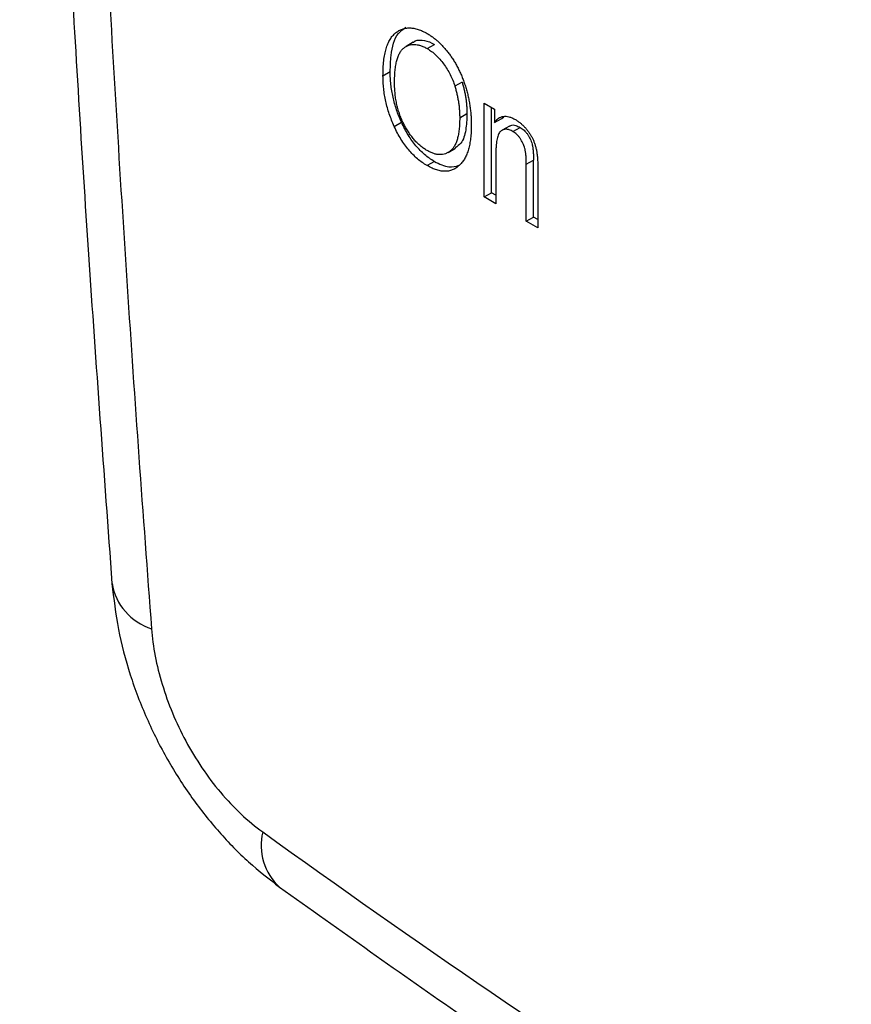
# Model space of a CAD drawing. Header units: millimetres. Extents: x 25 to 1092, y 25 to 838.
# Tile 23 of 46: x 924 to 948, y 580 to 609. Entities that reach past the tile are written whole.
import ezdxf

# ---------------------------------------------------------------- set-up
doc = ezdxf.new("R2010")
doc.units = ezdxf.units.MM
doc.header["$LTSCALE"] = 4

msp = doc.modelspace()

# ---------------------------------------------------------------- linework, layer by layer
for p, q in [((935.393, 607.841), (935.387, 607.838)), ((935.599, 607.96), (935.393, 607.842)), ((936.014, 607.775), (936.226, 607.897)), ((934.715, 606.98), (934.927, 607.103)), ((937.035, 606.796), (936.823, 606.674)), ((937.686, 606.172), (937.984, 606.001)), ((937.686, 603.427), (937.686, 606.172)), ((937.177, 605.861), (936.965, 605.739)), ((937.899, 603.549), (937.899, 606.05)), ((937.984, 606.001), (937.984, 605.609)), ((938.196, 605.731), (938.258, 605.781)), ((935.046, 605.495), (935.258, 605.617)), ((937.984, 605.609), (938.196, 605.731)), ((938.421, 605.507), (938.208, 605.385)), ((938.527, 605.344), (938.739, 605.466)), ((936.631, 604.735), (936.843, 604.857)), ((938.026, 604.729), (938.026, 603.231)), ((936.222, 604.468), (936.009, 604.346)), ((938.918, 604.385), (939.13, 604.507)), ((938.918, 602.716), (938.918, 604.385)), ((939.13, 602.839), (939.13, 604.507)), ((939.257, 604.201), (939.257, 602.52)), ((937.686, 603.427), (937.899, 603.549)), ((938.026, 603.476), (937.899, 603.549)), ((938.026, 603.231), (937.686, 603.427)), ((938.918, 602.716), (939.13, 602.839)), ((939.257, 602.52), (938.918, 602.716)), ((939.257, 602.765), (939.13, 602.839))]:
    msp.add_line(p, q)
for centre, radius, start, end in [((928.433, 592.383), 1.688, 189.5825, 252.6089), ((932.799, 584.426), 1.658, 166.3829, 227.6679)]:
    msp.add_arc(centre, radius, start, end)
for points, knots in [([(926.771, 728.122), (926.552, 725.415), (926.13, 720.188), (925.618, 712.556), (925.205, 705.446), (924.882, 698.863), (924.633, 692.818), (924.459, 687.655), (924.337, 683.313), (924.252, 679.729), (924.19, 676.493), (924.144, 673.595), (924.11, 670.843), (924.081, 667.692), (924.061, 663.838), (924.061, 659.15), (924.091, 653.857), (924.163, 647.951), (924.289, 641.427), (924.477, 634.429), (924.737, 626.977), (925.077, 619.087), (925.52, 610.62), (926.071, 601.572), (926.531, 595.319), (926.768, 592.101)], [0, 0, 0, 0, 0.0626812, 0.1210464, 0.1751033, 0.2248588, 0.2703167, 0.3114785, 0.3408057, 0.3674744, 0.3914843, 0.4128369, 0.4318835, 0.4525163, 0.4826317, 0.5170657, 0.55582, 0.5988971, 0.6463012, 0.6980293, 0.7507477, 0.8072978, 0.8676839, 0.9319149, 1, 1, 1, 1]), ([(927.928, 726.15), (927.865, 725.385), (927.738, 723.856), (927.556, 721.554), (927.38, 719.248), (927.212, 716.936), (927.05, 714.618), (926.896, 712.295), (926.748, 709.966), (926.607, 707.632), (926.472, 705.292), (926.345, 702.947), (926.225, 700.596), (926.111, 698.24), (926.005, 695.878), (925.706, 688.793), (925.345, 676.9), (925.178, 660.049), (925.345, 643.003), (925.73, 629.872), (926.108, 620.782), (926.342, 615.805), (926.603, 610.818), (926.892, 605.822), (927.209, 600.816), (927.551, 595.801), (927.802, 592.448), (927.928, 590.772)], [0, 0, 0, 0, 0.0178097, 0.0356259, 0.0534487, 0.0712783, 0.089115, 0.1069589, 0.1248103, 0.1426693, 0.1605361, 0.178411, 0.196294, 0.2141855, 0.2320855, 0.2499944, 0.374957, 0.5000028, 0.6250454, 0.7500115, 0.7858188, 0.8215919, 0.8573325, 0.893042, 0.928722, 0.9643742, 1, 1, 1, 1]), ([(934.715, 606.98), (934.716, 607.057), (934.718, 607.206), (934.735, 607.416), (934.764, 607.604), (934.804, 607.773), (934.857, 607.92), (934.92, 608.048), (934.996, 608.154), (935.083, 608.239), (935.178, 608.305), (935.281, 608.351), (935.388, 608.379), (935.502, 608.385), (935.621, 608.375), (935.746, 608.341), (935.877, 608.292), (935.966, 608.243), (936.011, 608.218)], [0, 0, 0, 0, 0.083192, 0.162005, 0.236269, 0.306625, 0.373626, 0.437744, 0.499734, 0.560167, 0.618836, 0.675015, 0.729697, 0.783009, 0.835913, 0.889445, 0.943947, 1, 1, 1, 1]), ([(934.927, 607.103), (934.932, 607.262), (934.946, 607.684), (935.072, 608.185), (935.309, 608.347), (935.387, 608.401)], [0, 0, 0, 0, 0.289681, 0.765237, 1, 1, 1, 1]), ([(936.011, 608.218), (936.041, 608.2), (936.1, 608.165), (936.187, 608.103), (936.271, 608.037), (936.354, 607.963), (936.435, 607.885), (936.514, 607.799), (936.591, 607.708), (936.666, 607.611), (936.738, 607.509), (936.806, 607.402), (936.87, 607.291), (936.931, 607.176), (936.987, 607.056), (937.04, 606.932), (937.088, 606.804), (937.133, 606.672), (937.174, 606.537), (937.209, 606.399), (937.238, 606.259), (937.263, 606.117), (937.281, 605.974), (937.295, 605.827), (937.303, 605.679), (937.304, 605.581), (937.304, 605.531)], [0, 0, 0, 0, 0.037493, 0.074051, 0.110413, 0.146291, 0.182367, 0.218677, 0.255075, 0.292241, 0.329654, 0.367533, 0.405691, 0.44454, 0.484076, 0.524715, 0.566402, 0.609668, 0.653909, 0.699182, 0.745579, 0.793405, 0.842405, 0.893353, 0.945746, 1, 1, 1, 1]), ([(935.054, 606.778), (935.055, 606.842), (935.056, 606.965), (935.07, 607.136), (935.089, 607.291), (935.12, 607.427), (935.157, 607.547), (935.204, 607.646), (935.258, 607.731), (935.323, 607.795), (935.393, 607.844), (935.468, 607.878), (935.547, 607.899), (935.632, 607.902), (935.721, 607.893), (935.814, 607.869), (935.913, 607.83), (935.98, 607.793), (936.014, 607.775)], [0, 0, 0, 0, 0.089498, 0.172859, 0.250997, 0.324072, 0.392055, 0.456413, 0.517038, 0.575219, 0.630993, 0.685018, 0.737147, 0.788668, 0.839836, 0.891641, 0.945031, 1, 1, 1, 1]), ([(935.6, 607.959), (935.602, 607.961), (935.665, 608.026), (935.855, 608.039), (936.076, 607.979), (936.2, 607.912), (936.226, 607.897)], [0, 0, 0, 0, 0.012616, 0.468008, 0.884605, 1, 1, 1, 1]), ([(936.014, 607.775), (936.057, 607.748), (936.141, 607.696), (936.265, 607.591), (936.384, 607.467), (936.496, 607.326), (936.599, 607.174), (936.688, 607.013), (936.766, 606.845), (936.804, 606.732), (936.823, 606.674)], [0, 0, 0, 0, 0.123478, 0.245158, 0.367481, 0.493109, 0.620134, 0.7449, 0.870911, 1, 1, 1, 1]), ([(935.046, 605.495), (935.019, 605.555), (934.966, 605.677), (934.899, 605.861), (934.842, 606.046), (934.796, 606.231), (934.759, 606.418), (934.733, 606.605), (934.718, 606.794), (934.716, 606.917), (934.715, 606.98)], [0, 0, 0, 0, 0.119867, 0.239024, 0.359553, 0.481559, 0.605468, 0.732968, 0.86425, 1, 1, 1, 1]), ([(935.258, 605.617), (935.231, 605.678), (935.178, 605.799), (935.111, 605.983), (935.054, 606.168), (935.008, 606.354), (934.971, 606.541), (934.945, 606.728), (934.93, 606.917), (934.928, 607.04), (934.927, 607.103)], [0, 0, 0, 0, 0.119867, 0.239024, 0.359553, 0.481559, 0.605468, 0.732968, 0.86425, 1, 1, 1, 1]), ([(936.007, 604.789), (935.974, 604.809), (935.91, 604.848), (935.816, 604.921), (935.725, 605.002), (935.638, 605.094), (935.556, 605.196), (935.476, 605.306), (935.401, 605.427), (935.33, 605.557), (935.265, 605.694), (935.208, 605.836), (935.16, 605.982), (935.122, 606.133), (935.091, 606.289), (935.07, 606.449), (935.057, 606.613), (935.055, 606.722), (935.054, 606.778)], [0, 0, 0, 0, 0.055613, 0.109581, 0.162924, 0.216102, 0.269892, 0.324917, 0.381919, 0.441791, 0.503291, 0.565809, 0.630028, 0.696811, 0.766993, 0.840587, 0.917983, 1, 1, 1, 1]), ([(936.823, 606.674), (936.834, 606.636), (936.857, 606.559), (936.886, 606.443), (936.909, 606.327), (936.931, 606.21), (936.946, 606.093), (936.957, 605.975), (936.964, 605.856), (936.964, 605.778), (936.965, 605.739)], [0, 0, 0, 0, 0.117849, 0.237158, 0.35777, 0.480725, 0.605782, 0.734448, 0.865169, 1, 1, 1, 1]), ([(937.035, 606.796), (937.046, 606.758), (937.069, 606.681), (937.098, 606.565), (937.122, 606.449), (937.143, 606.332), (937.158, 606.215), (937.169, 606.097), (937.176, 605.979), (937.177, 605.901), (937.177, 605.861)], [0, 0, 0, 0, 0.117849, 0.237158, 0.35777, 0.480725, 0.605782, 0.734448, 0.865169, 1, 1, 1, 1]), ([(937.177, 605.861), (937.171, 605.702), (937.158, 605.381), (937.051, 605.016), (936.895, 604.909), (936.836, 604.868)], [0, 0, 0, 0, 0.381872, 0.767053, 1, 1, 1, 1]), ([(937.984, 605.609), (938.002, 605.633), (938.037, 605.681), (938.099, 605.736), (938.168, 605.773), (938.242, 605.793), (938.322, 605.796), (938.409, 605.779), (938.501, 605.747), (938.565, 605.713), (938.597, 605.696)], [0, 0, 0, 0, 0.1396, 0.269696, 0.394051, 0.513661, 0.631635, 0.750274, 0.872674, 1, 1, 1, 1]), ([(936.009, 604.346), (935.961, 604.376), (935.865, 604.434), (935.725, 604.544), (935.593, 604.667), (935.467, 604.804), (935.35, 604.956), (935.24, 605.123), (935.136, 605.303), (935.076, 605.43), (935.046, 605.495)], [0, 0, 0, 0, 0.128464, 0.252118, 0.373476, 0.493004, 0.613709, 0.737277, 0.865504, 1, 1, 1, 1]), ([(936.222, 604.468), (936.173, 604.498), (936.077, 604.557), (935.937, 604.666), (935.805, 604.789), (935.679, 604.927), (935.562, 605.079), (935.452, 605.245), (935.349, 605.426), (935.289, 605.552), (935.258, 605.617)], [0, 0, 0, 0, 0.128464, 0.252118, 0.373476, 0.493004, 0.613709, 0.737277, 0.865504, 1, 1, 1, 1]), ([(936.965, 605.739), (936.964, 605.679), (936.963, 605.564), (936.949, 605.403), (936.929, 605.257), (936.898, 605.129), (936.86, 605.016), (936.813, 604.918), (936.756, 604.839), (936.692, 604.774), (936.621, 604.726), (936.546, 604.691), (936.466, 604.672), (936.382, 604.666), (936.294, 604.674), (936.202, 604.698), (936.106, 604.735), (936.04, 604.771), (936.007, 604.789)], [0, 0, 0, 0, 0.085587, 0.166358, 0.242221, 0.313698, 0.381454, 0.445792, 0.507562, 0.567456, 0.625427, 0.680842, 0.734313, 0.787015, 0.838963, 0.891397, 0.945077, 1, 1, 1, 1]), ([(937.304, 605.531), (937.303, 605.464), (937.301, 605.333), (937.286, 605.147), (937.259, 604.979), (937.224, 604.823), (937.177, 604.686), (937.12, 604.563), (937.052, 604.455), (936.998, 604.397), (936.971, 604.368)], [0, 0, 0, 0, 0.141691, 0.277461, 0.407496, 0.532719, 0.653726, 0.77106, 0.88631, 1, 1, 1, 1]), ([(938.426, 605.499), (938.438, 605.509), (938.485, 605.546), (938.599, 605.535), (938.696, 605.488), (938.739, 605.466)], [0, 0, 0, 0, 0.164678, 0.625158, 1, 1, 1, 1]), ([(938.597, 605.696), (938.623, 605.68), (938.673, 605.649), (938.746, 605.593), (938.817, 605.531), (938.884, 605.46), (938.946, 605.386), (939.004, 605.31), (939.053, 605.231), (939.098, 605.151), (939.136, 605.066), (939.17, 604.977), (939.196, 604.882), (939.215, 604.799), (939.228, 604.728), (939.235, 604.668), (939.243, 604.603), (939.247, 604.533), (939.253, 604.457), (939.255, 604.377), (939.257, 604.29), (939.257, 604.231), (939.257, 604.201)], [0, 0, 0, 0, 0.057076, 0.112243, 0.166711, 0.220738, 0.273946, 0.324397, 0.373587, 0.421633, 0.470319, 0.521782, 0.576728, 0.63569, 0.667677, 0.703855, 0.743388, 0.787184, 0.834397, 0.885486, 0.941017, 1, 1, 1, 1]), ([(938.527, 605.344), (938.508, 605.354), (938.472, 605.374), (938.419, 605.395), (938.368, 605.408), (938.321, 605.413), (938.276, 605.41), (938.235, 605.398), (938.196, 605.379), (938.161, 605.351), (938.128, 605.314), (938.101, 605.264), (938.078, 605.203), (938.058, 605.131), (938.044, 605.047), (938.034, 604.952), (938.027, 604.845), (938.026, 604.769), (938.026, 604.729)], [0, 0, 0, 0, 0.053032, 0.104144, 0.15326, 0.201625, 0.249892, 0.298577, 0.348552, 0.40047, 0.45504, 0.51483, 0.579268, 0.649788, 0.726724, 0.810576, 0.901604, 1, 1, 1, 1]), ([(938.918, 604.385), (938.917, 604.432), (938.916, 604.52), (938.909, 604.645), (938.895, 604.754), (938.877, 604.847), (938.852, 604.93), (938.821, 605.006), (938.783, 605.078), (938.74, 605.145), (938.692, 605.207), (938.64, 605.261), (938.585, 605.308), (938.546, 605.332), (938.527, 605.344)], [0, 0, 0, 0, 0.144217, 0.268382, 0.372345, 0.456741, 0.530103, 0.599047, 0.666277, 0.732998, 0.799118, 0.864162, 0.930883, 1, 1, 1, 1]), ([(938.739, 605.466), (938.759, 605.454), (938.797, 605.431), (938.852, 605.383), (938.905, 605.33), (938.952, 605.268), (938.996, 605.201), (939.033, 605.129), (939.064, 605.052), (939.089, 604.97), (939.108, 604.876), (939.121, 604.768), (939.128, 604.642), (939.129, 604.554), (939.13, 604.507)], [0, 0, 0, 0, 0.069117, 0.135838, 0.200882, 0.267002, 0.333723, 0.400953, 0.469897, 0.543259, 0.627655, 0.731618, 0.855783, 1, 1, 1, 1]), ([(936.971, 604.368), (936.94, 604.34), (936.88, 604.285), (936.777, 604.227), (936.666, 604.19), (936.549, 604.175), (936.424, 604.185), (936.292, 604.215), (936.153, 604.268), (936.058, 604.32), (936.009, 604.346)], [0, 0, 0, 0, 0.133765, 0.261459, 0.385485, 0.505837, 0.625946, 0.746913, 0.870985, 1, 1, 1, 1]), ([(936.222, 604.468), (936.368, 604.396), (936.637, 604.263), (936.851, 604.326), (936.949, 604.355)], [0, 0, 0, 0, 0.54353, 1, 1, 1, 1]), ([(926.768, 592.101), (926.819, 591.654), (926.918, 590.772), (927.276, 589.435), (927.762, 588.149), (928.375, 586.933), (929.091, 585.811), (929.893, 584.804), (930.755, 583.916), (931.375, 583.437), (931.681, 583.201)], [0, 0, 0, 0, 0.136186, 0.268565, 0.397263, 0.522937, 0.646029, 0.766174, 0.884422, 1, 1, 1, 1]), ([(927.928, 590.772), (927.968, 590.246), (928.071, 589.703), (928.326, 588.862), (928.427, 588.58), (928.657, 588.027), (928.786, 587.753), (929.077, 587.213), (929.237, 586.947), (929.577, 586.445), (929.758, 586.205), (930.142, 585.75), (930.345, 585.535), (930.758, 585.147), (930.97, 584.972), (931.187, 584.816)], [0, 0, 0, 0, 0.25, 0.25, 0.375, 0.375, 0.5, 0.5, 0.625, 0.625, 0.75, 0.75, 0.875, 0.875, 1, 1, 1, 1]), ([(931.187, 584.816), (940.109, 578.398), (949.058, 572.602), (960.276, 566.125), (962.522, 564.867), (967.013, 562.432), (969.256, 561.256), (975.979, 557.85), (980.45, 555.743), (984.911, 553.802)], [0, 0, 0, 0, 0.5, 0.5, 0.625, 0.625, 0.75, 0.75, 1, 1, 1, 1]), ([(931.681, 583.201), (933.461, 581.935), (936.875, 579.507), (941.795, 576.178), (946.292, 573.238), (950.365, 570.668), (954.012, 568.439), (957.234, 566.527), (960.092, 564.876), (962.849, 563.321), (965.778, 561.711), (969.093, 559.941), (972.806, 558.027), (976.915, 555.994), (981.417, 553.859), (984.54, 552.477), (986.169, 551.756)], [0, 0, 0, 0, 0.098397, 0.188827, 0.271353, 0.346014, 0.412836, 0.471827, 0.522987, 0.569732, 0.623049, 0.683724, 0.751737, 0.827101, 0.909841, 1, 1, 1, 1])]:
    msp.add_open_spline(points, degree=3, knots=knots)

doc.saveas('drawing.dxf')
